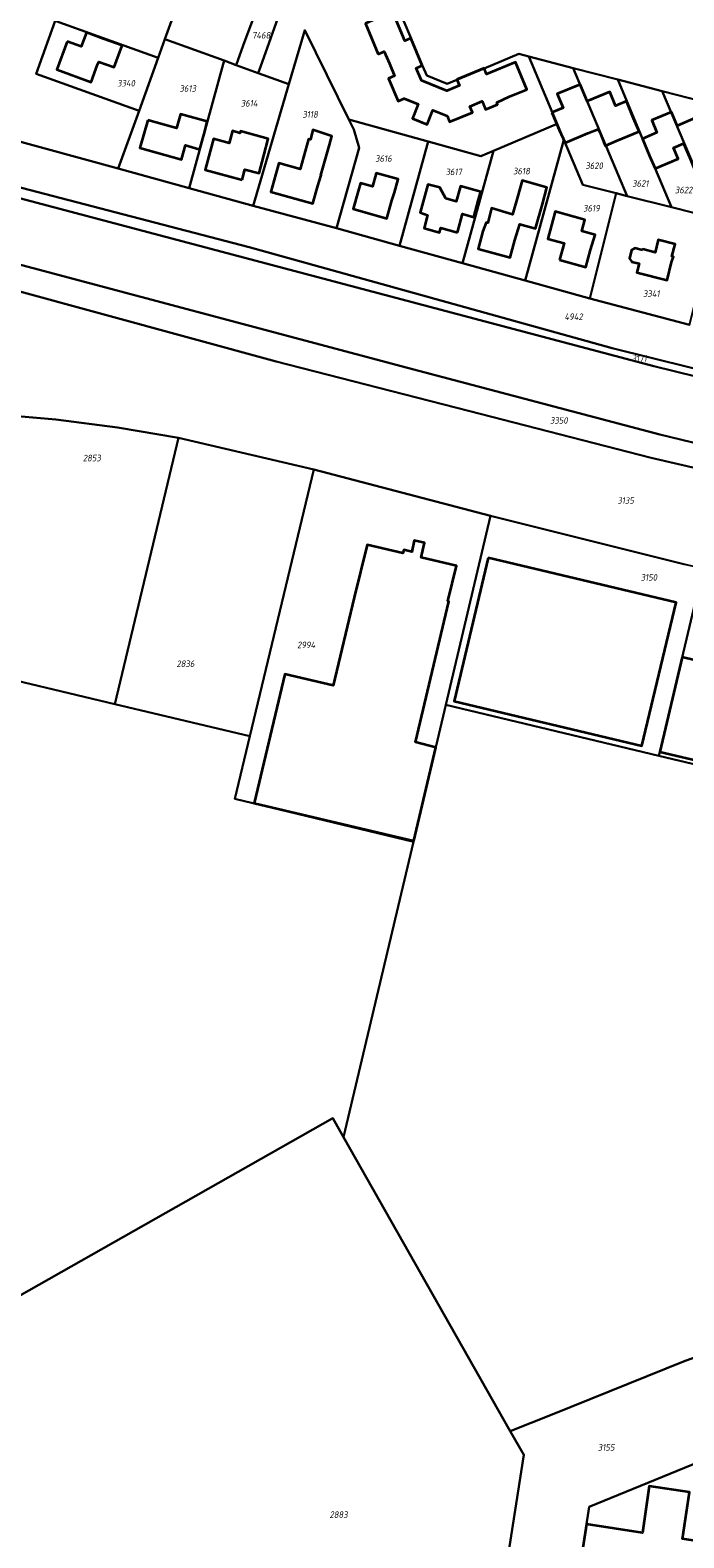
# Model space of a CAD drawing. Extents: x 177930 to 190767, y 381068 to 392034.
# Tile 157 of 256: x 183655 to 183834, y 384732 to 385146. Entities that reach past the tile are written whole.
import ezdxf
from ezdxf.enums import TextEntityAlignment as Align

# ---------------------------------------------------------------- set-up
doc = ezdxf.new("R2010")
doc.units = 0
for name, color, linetype, lineweight in [('B-XX-KG-GRENS_PERCEEL-GV', 150, 'Continuous', 25), ('B-XX-KG-GRENS_PERCEEL-S', 150, 'Continuous', 25), ('B-XX-OG-BEBOUWING-G', 7, 'Continuous', 35)]:
    doc.layers.add(name, color=color, linetype=linetype, lineweight=lineweight)
doc.styles.add('NLCS-ISO', font='NLCS-ISO.ttf', dxfattribs={"height": 1.8})

# ---------------------------------------------------------------- blocks, each defined once
blk = doc.blocks.new('SKG-PERCEELNUMMER-SO')
at = {"layer": 'DefPoints'}
blk.add_point((0, 0), dxfattribs=at)
at = {"style": 'NLCS-ISO', "oblique": 10, "flags": 1}
blk.add_attdef('GEMEENTECODE', text='', height=1.8, dxfattribs=at).set_placement((-0.5, 2.55), align=Align.MIDDLE_RIGHT)
at = {"style": 'NLCS-ISO', "oblique": 10}
blk.add_attdef('PERCEELNUMMER', text='', height=1.8, dxfattribs=at).set_placement((0, 0), align=Align.MIDDLE_CENTER)
at = {"style": 'NLCS-ISO', "oblique": 10, "flags": 1}
blk.add_attdef('SECTIE', text='', height=1.8, dxfattribs=at).set_placement((0.5, 2.5), align=Align.MIDDLE_LEFT)

msp = doc.modelspace()

# ---------------------------------------------------------------- linework, layer by layer
at = {"layer": 'B-XX-KG-GRENS_PERCEEL-GV'}
for points in [[(183692.087, 385143.025), (183708.302, 385137.149), (183711.615, 385135.949), (183713.559, 385141.32), (183717.493, 385151.788), (183720.22, 385159.421), (183722.491, 385165.777), (183702.848, 385172.944), (183700.422, 385166.173), (183695.355, 385152.1)], [(183717.68, 385133.751), (183718.766, 385136.756), (183723.929, 385151.345), (183726.716, 385158.969), (183728.415, 385163.616), (183722.491, 385165.777), (183720.22, 385159.421), (183717.493, 385151.788), (183713.559, 385141.32), (183711.615, 385135.949)], [(183667.124, 385162.223), (183662.052, 385148.099), (183690.264, 385137.961), (183692.087, 385143.025), (183695.355, 385152.1), (183683.922, 385156.192), (183675.749, 385159.135)], [(184131.268, 384977.021), (184134.006, 384994.649), (184096.874, 385000.374), (184051.781, 385007.388), (184007.461, 385014.508), (183971.732, 385020.79), (183931.581, 385028.58), (183883.973, 385039.061), (183826.129, 385053.302), (183464.468, 385149.205), (183460.749, 385132.354), (183472.507, 385129.312), (183525.138, 385115.075), (183758.578, 385052.895), (183827.737, 385034.631), (183889.942, 385019.559), (183951.36, 385006.733), (184004.531, 384997.027), (184028.277, 384993.132), (184096.224, 384982.362)], [(183685.014, 385123.38), (183690.264, 385137.961), (183662.052, 385148.099), (183656.814, 385133.513)], [(183716.282, 385097.353), (183739.136, 385091.159), (183745.286, 385113.275), (183743.873, 385118.242), (183742.52, 385120.988), (183730.443, 385145.506), (183726.09, 385130.703)], [(183698.706, 385102.185), (183708.302, 385137.149), (183692.087, 385143.025), (183690.264, 385137.961), (183685.014, 385123.38), (183679.302, 385107.519)], [(183698.706, 385102.185), (183716.282, 385097.353), (183726.09, 385130.703), (183717.68, 385133.751), (183711.615, 385135.949), (183708.302, 385137.149)], [(183801.464, 385115.386), (183806.659, 385103.064), (183815.764, 385100.777), (183818.782, 385100.01), (183804.012, 385135.113), (183791.833, 385138.269), (183798.348, 385122.81), (183799.607, 385119.81)], [(183816.181, 385131.96), (183804.012, 385135.113), (183818.782, 385100.01), (183830.916, 385096.925), (183826.446, 385107.569), (183822.995, 385115.725)], [(183816.181, 385131.96), (183822.995, 385115.725), (183826.446, 385107.569), (183830.916, 385096.925), (183843.143, 385093.817), (183828.35, 385128.807)], [(183847.785, 385112.318), (183850.483, 385123.072), (183828.35, 385128.807), (183843.143, 385093.817), (183845.353, 385102.624)], [(183739.136, 385091.159), (183756.429, 385086.361), (183764.252, 385114.969), (183742.52, 385120.988), (183743.873, 385118.242), (183745.286, 385113.275)], [(183799.607, 385119.81), (183782.106, 385112.42), (183773.607, 385081.594), (183790.804, 385076.822), (183801.464, 385115.386)], [(183764.252, 385114.969), (183756.429, 385086.361), (183773.607, 385081.594), (183782.106, 385112.42), (183778.68, 385110.973)], [(183801.464, 385115.386), (183790.804, 385076.822), (183808.512, 385071.909), (183815.764, 385100.777), (183806.659, 385103.064)], [(183815.764, 385100.777), (183808.512, 385071.909), (183835.832, 385064.682), (183840.488, 385083.236), (183842.92, 385092.93), (183843.143, 385093.817), (183830.916, 385096.925), (183818.782, 385100.01)], [(183695.839, 385033.69), (183679.062, 385036.546), (183662.206, 385038.726), (183645.271, 385040.222), (183634.393, 385040.833), (183638.558, 384970.136), (183678.376, 384960.662)], [(183678.376, 384960.662), (183715.341, 384951.824), (183732.918, 385024.98), (183695.839, 385033.69)], [(183769.092, 384960.443), (183781.349, 385012.26), (183732.918, 385024.98), (183715.341, 384951.824), (183711.226, 384934.699), (183760.207, 384922.879)], [(183781.349, 385012.26), (183769.092, 384960.443), (183827.434, 384946.489), (183839.585, 384997.803), (183834.64, 384998.954)], [(183866.249, 384937.206), (183878.546, 384988.874), (183866.728, 384991.485), (183839.585, 384997.803), (183827.434, 384946.489)], [(183559.934, 384844.182), (183573.415, 384838.295), (183577.881, 384833.7), (183581.338, 384824.879), (183581.206, 384818.486), (183579.243, 384813.959), (183575.568, 384805.479), (183581.418, 384791.992), (183593.748, 384765.243), (183610.986, 384775.015), (183611.649, 384775.391), (183738.086, 384847.072), (183741.041, 384841.856), (183760.207, 384922.879), (183711.226, 384934.699), (183715.341, 384951.824), (183678.376, 384960.662), (183638.558, 384970.136), (183638.893, 384964.446), (183622.192, 384962.975), (183626.793, 384928.846), (183545.165, 384882.426), (183559.076, 384846.402)], [(183881.081, 384790.524), (183881.108, 384790.526), (183902.516, 384928.532), (183888.001, 384932.004), (183869.232, 384936.493), (183866.249, 384937.206), (183827.434, 384946.489), (183769.092, 384960.443), (183760.207, 384922.879), (183741.041, 384841.856), (183786.739, 384761.217), (183798.236, 384765.831), (183834.656, 384780.573), (183844.105, 384783.81), (183853.76, 384786.387), (183863.545, 384788.46), (183873.49, 384789.935)], [(183716.345, 384657.79), (183764.009, 384650.501), (183775.459, 384658.824), (183790.417, 384754.727), (183786.739, 384761.217), (183741.041, 384841.856), (183738.086, 384847.072), (183611.649, 384775.391), (183610.986, 384775.015), (183593.748, 384765.243), (183610.796, 384729.597), (183620.935, 384705.916), (183658.993, 384722.214), (183683.729, 384718.426), (183703.339, 384715.422), (183717.277, 384713.288), (183724.856, 384712.127), (183718.773, 384673.289)], [(183881.081, 384790.524), (183873.49, 384789.935), (183863.545, 384788.46), (183853.76, 384786.387), (183844.105, 384783.81), (183834.656, 384780.573), (183798.236, 384765.831), (183786.739, 384761.217), (183790.417, 384754.727), (183775.459, 384658.824), (183764.009, 384650.501), (183808.695, 384643.633), (183798.378, 384676.09), (183808.373, 384740.519), (183844.563, 384755.26), (183850.188, 384757.183), (183855.972, 384758.864), (183858.945, 384759.608), (183864.678, 384760.94), (183867.634, 384761.491), (183873.586, 384762.406), (183876.78, 384762.789)], [(183876.78, 384762.789), (183873.586, 384762.406), (183867.634, 384761.491), (183864.678, 384760.94), (183858.945, 384759.608), (183855.972, 384758.864), (183850.188, 384757.183), (183844.563, 384755.26), (183808.373, 384740.519), (183798.378, 384676.09), (183808.695, 384643.633), (183867.597, 384634.488), (183873.828, 384673.898), (183933.116, 384664.887), (183947.317, 384756.475), (183913.032, 384762.116), (183900.634, 384763.439), (183885.506, 384763.574), (183879.581, 384763.125)]]:
    msp.add_lwpolyline(points, close=True, dxfattribs=at)
for points in [[(183653.516, 385168.973), (183642.151, 385137.655), (183639.588, 385136.398), (183616.083, 385124.871), (183679.302, 385107.519), (183685.014, 385123.38), (183656.814, 385133.513), (183662.052, 385148.099)], [(183911.957, 385034.162), (183814.687, 385058.291), (183715.172, 385086.019), (183633.442, 385107.266), (183602.129, 385118.253), (183578.584, 385120.856), (183524.946, 385135.158), (183493.438, 385149.063), (183474.737, 385154.039), (183473.464, 385149.825), (183465.123, 385152.175), (183464.468, 385149.205), (183826.129, 385053.302), (183883.973, 385039.061)], [(183493.438, 385149.063), (183524.946, 385135.158), (183578.584, 385120.856), (183602.129, 385118.253), (183633.442, 385107.266), (183715.172, 385086.019), (183814.687, 385058.291), (183911.957, 385034.162)], [(183723.929, 385151.345), (183718.766, 385136.756), (183717.68, 385133.751), (183726.09, 385130.703), (183730.443, 385145.506), (183742.52, 385120.988), (183764.252, 385114.969), (183778.68, 385110.973), (183782.106, 385112.42), (183799.607, 385119.81), (183798.348, 385122.81), (183791.833, 385138.269), (183789.117, 385138.973), (183779.63, 385135.036), (183772.129, 385131.904), (183769.405, 385130.774), (183763.84, 385133.033), (183762.695, 385135.74), (183759.548, 385143.233), (183755.408, 385153.055)], [(183755.408, 385153.055), (183759.548, 385143.233), (183762.695, 385135.74), (183763.84, 385133.033), (183769.405, 385130.774), (183772.129, 385131.904), (183779.63, 385135.036), (183789.117, 385138.973), (183791.833, 385138.269), (183804.012, 385135.113), (183816.181, 385131.96), (183828.35, 385128.807), (183850.483, 385123.072)], [(183835.832, 385064.682), (183808.512, 385071.909), (183790.804, 385076.822), (183773.607, 385081.594), (183756.429, 385086.361), (183739.136, 385091.159), (183716.282, 385097.353), (183698.706, 385102.185), (183679.302, 385107.519), (183616.083, 385124.871), (183596.898, 385130.177), (183577.301, 385135.597), (183566.872, 385139.059), (183566.658, 385138.418), (183564.234, 385139.097), (183553.571, 385146.76)], [(183889.942, 385019.559), (183827.737, 385034.631), (183758.578, 385052.895), (183525.138, 385115.075)], [(183912.014, 385008.135), (183825.371, 385028.239), (183775.286, 385041.096), (183722.561, 385054.604), (183626.433, 385080.844)], [(183626.433, 385080.844), (183722.561, 385054.604), (183775.286, 385041.096), (183825.371, 385028.239), (183912.014, 385008.135)], [(183645.271, 385040.222), (183662.206, 385038.726), (183679.062, 385036.546), (183695.839, 385033.69), (183732.918, 385024.98), (183781.349, 385012.26), (183834.64, 384998.954)]]:
    msp.add_lwpolyline(points, dxfattribs=at)
at = {"layer": 'B-XX-OG-BEBOUWING-G'}
for points in [[(183759.46, 385143.27), (183757.83, 385142.58), (183754.525, 385150.406), (183754.46, 385150.56), (183749.889, 385148.644), (183747.026, 385147.376), (183750.557, 385138.967)], [(183762.63, 385135.78), (183759.46, 385143.27)], [(183750.557, 385138.967), (183752.226, 385139.668), (183753.621, 385136.349)], [(183753.621, 385136.349), (183755.036, 385132.982), (183753.379, 385132.286), (183756.001, 385126.043), (183757.667, 385126.743), (183761.527, 385125.181), (183759.953, 385121.292), (183763.973, 385119.665), (183765.55, 385123.564), (183769.423, 385121.997), (183770.123, 385120.321), (183776.372, 385122.93), (183775.68, 385124.588), (183779.039, 385125.991), (183779.928, 385123.764), (183783.264, 385125.155), (183783.05, 385125.703), (183786.553, 385127.303), (183791.31, 385129.27), (183788.194, 385136.758), (183780.26, 385133.41), (183779.585, 385135.044)], [(183772.07, 385131.93), (183772.81, 385130.31), (183769.33, 385128.83), (183762.37, 385131.67), (183760.91, 385135.04), (183762.63, 385135.78)], [(183779.585, 385135.044), (183772.07, 385131.93)], [(183807.853, 385126.009), (183805.943, 385130.627), (183799.605, 385128.006), (183801.195, 385124.163), (183798.147, 385122.903)], [(183812.938, 385113.9), (183815.848, 385115.108), (183822.112, 385117.737), (183820.538, 385121.246), (183818.569, 385126.005), (183815.555, 385124.758), (183813.989, 385128.546), (183807.853, 385126.009)], [(183798.147, 385122.903), (183800.113, 385118.15), (183801.791, 385114.607), (183808.041, 385117.23), (183810.872, 385118.396), (183811.249, 385117.497), (183812.757, 385113.825), (183812.938, 385113.9)], [(183830.804, 385123.003), (183825.502, 385120.784), (183826.919, 385117.398), (183822.944, 385115.734), (183824.898, 385111.065), (183826.446, 385107.569), (183832.733, 385110.229), (183831.455, 385113.252), (183834.251, 385114.435)], [(183834.251, 385114.435), (183835.846, 385110.665), (183837.104, 385107.553), (183840.198, 385108.931), (183846.499, 385111.597), (183844.836, 385115.089), (183842.875, 385119.773), (183838.934, 385118.123), (183837.551, 385121.426), (183832.47, 385119.3), (183830.902, 385123.044), (183830.804, 385123.003)], [(183843.671, 384971.159), (183833.835, 384973.508), (183827.713, 384947.61), (183841.019, 384944.496)], [(183865.192, 384713.615), (183867.192, 384726.527), (183833.938, 384731.679), (183835.834, 384744.471), (183824.824, 384746.121), (183822.942, 384733.383), (183807.623, 384735.756), (183798.382, 384676.111), (183804.283, 384675.196), (183816.569, 384673.293), (183829.005, 384671.366), (183828.672, 384669.217), (183809.785, 384672.113), (183806.298, 384649.371), (183854.373, 384642), (183857.86, 384664.741), (183832.426, 384668.641), (183832.758, 384670.785), (183857.951, 384666.882), (183866.986, 384665.482), (183862.366, 384635.475)]]:
    msp.add_lwpolyline(points, dxfattribs=at)
for points in [[(183665.294, 385142.398), (183662.502, 385134.687), (183671.907, 385131.281), (183673.638, 385136.061), (183673.964, 385136.845), (183678.207, 385135.321), (183680.357, 385141.307), (183675.206, 385143.173), (183670.577, 385144.849), (183669.18, 385140.991)], [(183687.366, 385120.838), (183685.221, 385113.262), (183696.669, 385110.02), (183697.776, 385113.931), (183701.385, 385112.91), (183701.628, 385112.841), (183703.003, 385117.697), (183703.655, 385120.474), (183696.356, 385122.497), (183695.294, 385118.665), (183692.021, 385119.519)], [(183713.269, 385104.47), (183714.039, 385107.299), (183717.895, 385106.25), (183719.223, 385111.132), (183720.43, 385115.744), (183712.766, 385117.826), (183712.614, 385117.267), (183710.658, 385117.885), (183709.697, 385114.497), (183705.435, 385115.655), (183704.512, 385112.302), (183703.131, 385107.228)], [(183733.982, 385102.843), (183734.9, 385105.757), (183734.855, 385105.769), (183737.154, 385114.049), (183737.826, 385116.47), (183732.648, 385118.193), (183731.958, 385115.492), (183731.429, 385115.639), (183729.13, 385107.359), (183723.287, 385108.981), (183722.534, 385106.079), (183721.155, 385101.207), (183732.601, 385097.966)], [(183745.011, 385101.311), (183743.643, 385096.495), (183752.902, 385093.865), (183754.287, 385098.742), (183755.024, 385101.007), (183756.014, 385104.612), (183749.986, 385106.268), (183748.995, 385102.663), (183745.652, 385103.582)], [(183788.011, 385087.951), (183789.374, 385092.296), (183793.673, 385091.103), (183795.53, 385097.793), (183796.806, 385102.39), (183789.985, 385104.303), (183788.704, 385099.688), (183787.388, 385094.948), (183781.624, 385096.668), (183780.555, 385092.635), (183780.095, 385092.763), (183779.231, 385090.377), (183777.917, 385085.535), (183786.707, 385083.149)], [(183772.294, 385090.019), (183773.666, 385095.097), (183776.754, 385094.256), (183778.069, 385099.08), (183778.714, 385101.185), (183773.057, 385102.744), (183771.897, 385098.532), (183769.107, 385099.3), (183767.44, 385102.342), (183764.185, 385103.197), (183762.041, 385095.454), (183764.088, 385094.799), (183763.106, 385091.198), (183767.383, 385090.032), (183767.72, 385091.266)], [(183800.245, 385082.49), (183807.475, 385080.544), (183808.743, 385085.258), (183810.049, 385089.385), (183806.357, 385090.402), (183807.211, 385093.499), (183799.048, 385095.748), (183797.034, 385088.262), (183801.476, 385087.067)], [(183823.015, 385085.195), (183820.862, 385085.751), (183819.963, 385085.14), (183819.432, 385082.874), (183820.056, 385081.983), (183822.086, 385081.513), (183821.454, 385079.002), (183829.706, 385076.924), (183830.947, 385081.851), (183831.443, 385083.313), (183831.059, 385083.409), (183831.909, 385086.787), (183827.267, 385087.955), (183826.412, 385084.557), (183823.066, 385085.399)], [(183760.331, 384923.117), (183766.356, 384948.785), (183760.754, 384950.186), (183769.89, 384988.828), (183769.676, 384988.878), (183770.817, 384993.748), (183771.972, 384998.585), (183762.345, 385000.891), (183763.279, 385004.867), (183760.441, 385005.524), (183759.731, 385002.464), (183757.533, 385002.973), (183757.326, 385002.08), (183747.479, 385004.362), (183743.933, 384989.909), (183738.161, 384965.745), (183724.934, 384968.904), (183716.549, 384933.531)], [(183780.677, 385000.761), (183771.349, 384961.425), (183822.829, 384949.21), (183832.164, 384988.552)]]:
    msp.add_lwpolyline(points, close=True, dxfattribs=at)

# ---------------------------------------------------------------- block references
at = {"layer": 'B-XX-KG-GRENS_PERCEEL-S'}
for p, values in [((183718.488, 385144.112), {'PERCEELNUMMER': '7468'}), ((183681.447, 385130.955), {'PERCEELNUMMER': '3340'}), ((183698.356, 385129.522), {'PERCEELNUMMER': '3613'}), ((183715.194, 385125.451), {'PERCEELNUMMER': '3614'}), ((183731.892, 385122.403), {'PERCEELNUMMER': '3118'}), ((183751.978, 385110.304), {'PERCEELNUMMER': '3616'}), ((183789.82, 385106.847), {'PERCEELNUMMER': '3618'}), ((183809.73, 385108.325), {'PERCEELNUMMER': '3620'}), ((183771.252, 385106.642), {'PERCEELNUMMER': '3617'}), ((183822.403, 385103.458), {'PERCEELNUMMER': '3621'}), ((183834.264, 385101.661), {'PERCEELNUMMER': '3622'}), ((183808.989, 385096.658), {'PERCEELNUMMER': '3619'}), ((183825.404, 385073.232), {'PERCEELNUMMER': '3341'}), ((183804.1, 385066.91), {'PERCEELNUMMER': '4942'}), ((183822.075, 385055.45), {'PERCEELNUMMER': '3171'}), ((183800.052, 385038.457), {'PERCEELNUMMER': '3350'}), ((183672.062, 385028.148), {'PERCEELNUMMER': '2853'}), ((183818.366, 385016.503), {'PERCEELNUMMER': '3135'}), ((183824.732, 384995.419), {'PERCEELNUMMER': '3150'}), ((183730.814, 384976.894), {'PERCEELNUMMER': '2994'}), ((183697.72, 384971.726), {'PERCEELNUMMER': '2836'}), ((183813.028, 384756.785), {'PERCEELNUMMER': '3155'}), ((183739.694, 384738.348), {'PERCEELNUMMER': '2883'})]:
    msp.add_blockref('SKG-PERCEELNUMMER-SO', p, dxfattribs=at).add_auto_attribs(values)

doc.saveas('drawing.dxf')
